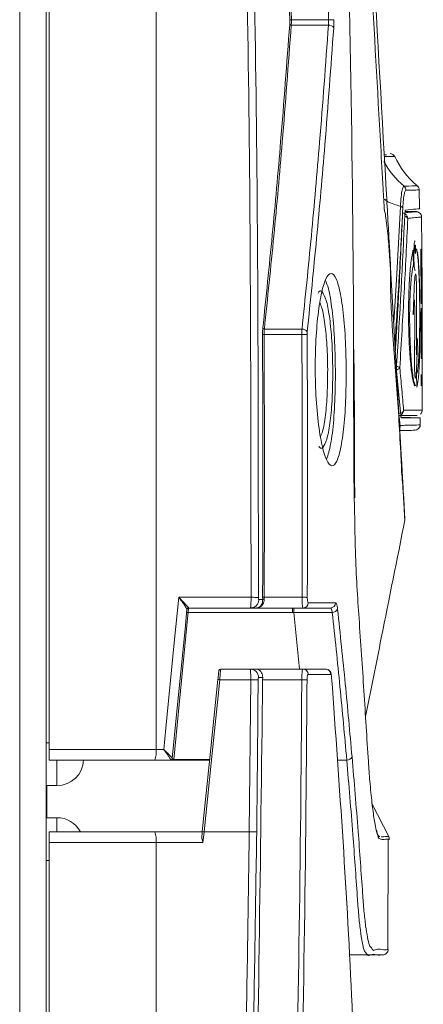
# Model space of a CAD drawing. Header units: millimetres. Extents: x 59 to 833, y 56 to 506.
# Tile 33 of 34: x 795 to 833, y 232 to 324. Entities that reach past the tile are written whole.
import ezdxf

# ---------------------------------------------------------------- set-up
doc = ezdxf.new("R2010")
doc.units = ezdxf.units.MM
doc.header["$LTSCALE"] = 2

msp = doc.modelspace()

# ---------------------------------------------------------------- linework, layer by layer
at = {"color": 7, "linetype": 'Continuous', "lineweight": 15}
for p, q in [((795.431, 75.898), (795.431, 485.898)), ((797.915, 77.168), (797.915, 484.628)), ((798.201, 485.268), (798.201, 255.622)), ((808.201, 484.068), (808.201, 255.622)), ((820.706, 323.869), (820.854, 323.872)), ((824.323, 323.372), (820.844, 323.372)), ((820.854, 323.872), (824.34, 323.872)), ((832.837, 306.201), (832.827, 308.094)), ((832.548, 305.923), (831.49, 305.927)), ((831.253, 305.546), (831.243, 305.547)), ((833.061, 302.407), (833.046, 305.535)), ((832.233, 302.323), (832.275, 301.019)), ((832.243, 302.323), (832.285, 301.019)), ((833, 302.409), (832.966, 302.41)), ((832.966, 302.41), (832.989, 297.332)), ((833.014, 297.331), (832.99, 302.409)), ((833.024, 297.331), (833, 302.409)), ((833.024, 302.408), (833.048, 297.331)), ((833.042, 302.408), (833.024, 302.408)), ((833.052, 300.121), (833.032, 302.408)), ((833.062, 300.121), (833.042, 302.408)), ((833.051, 302.408), (833.062, 300.121)), ((833.084, 297.33), (833.061, 302.407)), ((833.064, 302.407), (833.08, 298.966)), ((830.143, 300.688), (831.165, 282.679)), ((833.057, 297.331), (833.047, 299.639)), ((833.057, 299.638), (833.047, 299.639)), ((833.062, 300.121), (833.052, 300.121)), ((833.066, 297.33), (833.057, 299.638)), ((833.057, 299.638), (833.074, 297.33)), ((833.063, 299.649), (833.061, 300.121)), ((833.087, 296.867), (833.077, 298.966)), ((832.989, 297.332), (833.024, 297.331)), ((832.99, 296.872), (833.002, 292.185)), ((833.018, 296.871), (832.99, 296.872)), ((833.087, 296.87), (833.099, 292.183)), ((833.026, 292.957), (833.018, 296.1)), ((833.028, 296.099), (833.018, 296.1)), ((833.036, 292.957), (833.028, 296.099)), ((833.095, 295.05), (833.092, 296.098)), ((818.328, 294.939), (821.851, 294.939)), ((833.04, 295.506), (833.045, 293.65)), ((833.06, 293.576), (833.056, 295.217)), ((833.066, 295.217), (833.056, 295.217)), ((833.07, 293.576), (833.066, 295.217)), ((821.839, 294.438), (818.3, 294.438)), ((833.101, 292.183), (833.097, 294.333)), ((833.036, 292.957), (833.026, 292.957)), ((833.07, 293.576), (833.06, 293.576)), ((833.002, 292.185), (833.046, 292.184)), ((833.1, 290.689), (833.098, 292.183)), ((831.094, 286.857), (830.705, 291.039)), ((832.604, 289.517), (832.576, 290.701)), ((833.003, 290.681), (832.997, 290.681)), ((832.997, 290.681), (833.008, 289.63)), ((833.009, 290.068), (833.003, 290.681)), ((833.016, 290.681), (833.012, 290.059)), ((833.014, 289.629), (833.019, 290.438)), ((833.019, 290.438), (833.021, 290.248)), ((833.021, 290.248), (833.026, 289.629)), ((833.027, 290.062), (833.022, 290.681)), ((833.034, 290.68), (833.03, 290.069)), ((833.032, 289.629), (833.039, 290.68)), ((833.052, 290.68), (833.06, 289.628)), ((833.06, 290.067), (833.056, 290.68)), ((833.065, 290.68), (833.062, 290.058)), ((833.064, 289.628), (833.067, 290.437)), ((833.067, 290.437), (833.068, 290.247)), ((833.068, 290.247), (833.071, 289.628)), ((833.072, 290.061), (833.069, 290.679)), ((833.076, 290.679), (833.074, 290.068)), ((833.075, 289.628), (833.079, 290.679)), ((833.087, 290.679), (833.092, 289.628)), ((833.092, 290.066), (833.089, 290.679)), ((833.094, 290.679), (833.093, 290.057)), ((833.094, 289.628), (833.095, 290.436)), ((833.095, 290.436), (833.096, 290.246)), ((833.098, 290.06), (833.096, 290.679)), ((833.096, 290.246), (833.098, 289.628)), ((833.099, 290.679), (833.098, 290.068)), ((833.099, 289.627), (833.1, 290.679)), ((833.101, 289.819), (833.1, 290.664)), ((833.101, 291.066), (833.102, 291.066)), ((833.102, 290.882), (833.102, 290.882)), ((833.102, 290.679), (833.103, 289.821)), ((833.009, 290.068), (833.003, 290.068)), ((833.008, 289.63), (833.014, 289.629)), ((833.011, 289.848), (833.009, 290.068)), ((833.012, 290.059), (833.011, 289.848)), ((833.027, 290.062), (833.022, 290.062)), ((833.028, 289.87), (833.024, 289.87)), ((833.026, 289.629), (833.032, 289.629)), ((833.028, 289.87), (833.027, 290.062)), ((833.03, 290.069), (833.028, 289.87)), ((833.06, 290.067), (833.056, 290.067)), ((833.062, 289.847), (833.06, 290.067)), ((833.06, 289.628), (833.064, 289.628)), ((833.062, 290.058), (833.062, 289.847)), ((833.072, 290.061), (833.069, 290.061)), ((833.073, 289.869), (833.07, 289.869)), ((833.073, 289.869), (833.072, 290.061)), ((833.074, 290.068), (833.073, 289.869)), ((833.092, 290.066), (833.09, 290.066)), ((833.093, 289.846), (833.092, 290.066)), ((833.092, 289.628), (833.094, 289.628)), ((833.093, 290.057), (833.093, 289.846)), ((833.098, 290.068), (833.098, 289.868)), ((833.098, 289.868), (833.098, 290.06)), ((833.105, 287.233), (833.102, 289.635)), ((833.104, 289.627), (833.104, 289.627)), ((832.888, 286.644), (831.115, 286.711)), ((832.904, 285.784), (832.903, 286.643)), ((810.311, 269.844), (817.08, 269.844)), ((818.168, 269.641), (818.165, 269.845)), ((818.312, 269.844), (818.315, 269.667)), ((811.098, 268.844), (820.948, 268.844)), ((820.948, 268.431), (811.199, 268.431)), ((811.232, 268.851), (811.234, 268.844)), ((817.025, 268.844), (811.234, 268.844)), ((811.234, 268.844), (811.234, 268.844)), ((817.568, 268.844), (817.025, 268.844)), ((817.571, 268.844), (817.568, 268.844)), ((818.381, 268.844), (817.571, 268.844)), ((821.949, 268.844), (818.381, 268.844)), ((820.948, 268.431), (820.948, 268.844)), ((821.075, 268.844), (824.493, 268.844)), ((821.075, 268.431), (821.075, 268.844)), ((824.681, 268.431), (821.075, 268.431)), ((824.493, 268.844), (821.949, 268.844)), ((814.219, 263.133), (817, 263.133)), ((817, 263.133), (817.546, 263.133)), ((817.546, 263.133), (821.929, 263.133)), ((821.929, 263.133), (824.046, 263.133)), ((817.052, 262.133), (814.149, 262.133)), ((816.919, 247.911), (817.052, 262.133)), ((818.163, 262.133), (818.168, 262.328)), ((821.829, 262.133), (818.163, 262.133)), ((798.201, 255.622), (808.201, 255.622)), ((798.201, 254.622), (798.201, 255.622)), ((808.201, 255.622), (808.905, 255.622)), ((808.082, 254.622), (798.201, 254.622)), ((809.556, 254.622), (808.082, 254.622)), ((809.556, 254.622), (809.559, 254.629)), ((809.84, 254.684), (809.84, 254.622)), ((813.206, 254.622), (809.84, 254.622)), ((798.915, 252.23), (797.915, 252.23)), ((797.971, 252.23), (797.971, 249.23)), ((829.992, 247.409), (828.386, 250.562)), ((797.915, 249.23), (798.915, 249.23)), ((798.201, 247.911), (808.082, 247.911)), ((798.201, 246.911), (798.201, 247.911)), ((808.082, 247.911), (812.515, 247.911)), ((812.683, 247.911), (816.919, 247.911)), ((808.201, 246.911), (798.201, 246.911)), ((798.201, 246.911), (798.201, 76.529)), ((808.201, 246.911), (808.201, 77.729)), ((812.58, 246.911), (808.201, 246.911)), ((829.889, 236.894), (829.913, 247.206)), ((826.274, 236.4), (829.491, 236.4))]:
    msp.add_line(p, q, dxfattribs=at)
at = {"color": 8, "linetype": 'Continuous', "lineweight": 15}
for p, q in [((831.398, 308.304), (831.448, 308.305)), ((830.935, 286.735), (830.989, 286.153)), ((821.075, 268.431), (821.603, 263.133)), ((797.915, 256.23), (798.201, 256.23)), ((798.915, 252.23), (798.915, 254.622)), ((809.84, 254.684), (813.213, 254.684)), ((825.156, 254.622), (826.037, 254.622)), ((798.915, 247.911), (798.915, 249.23)), ((798.201, 245.23), (797.915, 245.23))]:
    msp.add_line(p, q, dxfattribs=at)
at = {"color": 7, "linetype": 'Continuous', "lineweight": 15, "flags": 128}
for points in [[(824.34, 323.872), (824.428, 323.874), (824.514, 323.875), (824.594, 323.877), (824.666, 323.878), (824.728, 323.879), (824.778, 323.88), (824.813, 323.881), (824.834, 323.881)], [(832.448, 302.017), (832.436, 302.046), (832.426, 302.129), (832.418, 302.252), (832.415, 302.398), (832.417, 302.544), (832.423, 302.668), (832.432, 302.75), (832.444, 302.779), (832.455, 302.75), (832.455, 302.75)], [(818.153, 294.437), (818.16, 294.437), (818.172, 294.438), (818.187, 294.438), (818.205, 294.438), (818.226, 294.438), (818.25, 294.438), (818.275, 294.438), (818.3, 294.438)], [(821.839, 294.438), (821.925, 294.439), (822.008, 294.439), (822.086, 294.44), (822.157, 294.44), (822.219, 294.44), (822.269, 294.441), (822.306, 294.441), (822.33, 294.441)], [(833.102, 291.066), (833.102, 290.963), (833.102, 290.882)], [(833.104, 289.812), (833.104, 289.709), (833.104, 289.627)], [(833.104, 289.627), (833.104, 289.731), (833.104, 289.812)], [(831.469, 277.025), (831.469, 277.025)], [(831.478, 277.151), (831.478, 277.151)], [(808.905, 255.622), (809.102, 257.612), (809.889, 265.573), (810.311, 269.844)], [(817.768, 269.84), (817.734, 269.841), (817.681, 269.841), (817.612, 269.841), (817.527, 269.842), (817.428, 269.842), (817.319, 269.843), (817.202, 269.843), (817.08, 269.844)], [(818.312, 269.844), (819.731, 269.844), (821.854, 269.844)], [(821.854, 269.844), (821.94, 269.844), (822.023, 269.843), (822.101, 269.843), (822.172, 269.843), (822.234, 269.842), (822.284, 269.842), (822.321, 269.842), (822.345, 269.842)], [(811.085, 268.717), (810.901, 266.854), (810.114, 258.893), (809.706, 254.763)], [(811.199, 268.431), (811.175, 268.188), (811.079, 267.22), (810.696, 263.345), (809.84, 254.684)], [(811.199, 268.431), (811.171, 268.431), (811.144, 268.428), (811.119, 268.422), (811.096, 268.413), (811.078, 268.402), (811.063, 268.388), (811.054, 268.373), (811.05, 268.357)], [(811.234, 268.844), (811.232, 268.826), (811.228, 268.773), (811.221, 268.688), (811.211, 268.572), (811.199, 268.431)], [(812.516, 247.926), (812.547, 248.225), (812.67, 249.418), (813.162, 254.193), (813.982, 262.148)], [(814.149, 262.133), (814.118, 261.834), (813.995, 260.641), (813.503, 255.867), (812.683, 247.911)], [(822.32, 262.13), (822.296, 262.13), (822.258, 262.13), (822.208, 262.131), (822.147, 262.131), (822.076, 262.131), (821.998, 262.132), (821.914, 262.132), (821.829, 262.133)], [(824.619, 262.338), (824.624, 262.371), (824.624, 262.377)], [(812.469, 247.465), (812.5, 247.764), (812.516, 247.926)], [(812.683, 247.911), (812.653, 247.612), (812.58, 246.911)]]:
    msp.add_lwpolyline(points, dxfattribs=at)
at = {"color": 8, "linetype": 'Continuous', "lineweight": 15, "flags": 128}
msp.add_lwpolyline([(830.433, 295.579), (830.686, 299.548), (831.057, 306.414), (831.057, 306.414), (831.057, 306.414)], dxfattribs=at)
at = {"color": 7, "linetype": 'Continuous', "lineweight": 15}
for centre, radius, start, end in [((820.83, 323.531), 0.16, 213.0067, 274.92763), ((824.37, 322.841), 0.533, 32.90041, 95.05766), ((830.083, 310.855), 0.5, 26.66015, 88.53453), ((837.771, 314.482), 8, 205.22621, 229.40972), ((831.075, 307.92), 0.501, 0.41482, 49.95628), ((832.328, 307.953), 0.5, 2.61738, 61.98952), ((820.273, 470.461), 163.659, 273.23065, 273.3302), ((832.546, 305.423), 0.5, 0.38896, 95.95401), ((829.982, 300.682), 0.161, 325.79249, 2.10189), ((818.32, 295.108), 0.169, 214.06596, 272.3964), ((821.876, 294.377), 0.562, 33.93932, 92.55285), ((832.404, 285.972), 0.5, 271.53452, 359.98062), ((830.999, 282.672), 0.166, 325.64743, 2.12784), ((830.979, 277.123), 0.5, 348.66544, 3.24734), ((818.636, 363.163), 93.32, 269.71112, 269.80146), ((818.298, 269.332), 0.335, 87.13992, 112.89325), ((821.945, 269.339), 0.495, 270.5305, 0.28459), ((824.49, 269.341), 0.497, 270.35413, 0.18266), ((811.234, 268.694), 0.15, 89.98665, 174.35478), ((811.234, 268.702), 0.149, 90.55543, 174.16842), ((824.708, 268.949), 0.519, 266.99153, 334.13478), ((814.219, 262.983), 0.15, 90, 174.1158), ((816.992, 262.341), 0.792, 359.08278, 89.40633), ((821.924, 262.637), 0.496, 359.15699, 89.45807), ((824.042, 262.636), 0.497, 359.36121, 89.60986), ((813.743, 258.64), 3.517, 83.37413, 86.10802), ((815.119, -51.028), 313.166, 89.52039, 89.64637), ((806.013, 255.376), 2.201, 339.97869, 6.42512), ((798.915, 254.73), 2.5, 270, 357.53352), ((809.556, 254.772), 0.15, 270, 354.35478), ((809.557, 254.778), 0.149, 270.5364, 354.18112), ((826.075, 255.126), 0.506, 265.69549, 334.87819), ((798.915, 246.73), 2.5, 28.19878, 90), ((806.014, 247.157), 2.201, 353.57259, 20.0236), ((812.275, 244.389), 3.545, 83.38589, 86.09812), ((814.857, 69.853), 178.069, 89.11524, 89.33672), ((829.524, 247.212), 0.5, 357.91953, 35.69946), ((829.414, 236.9), 0.5, 269.99887, 0.11293)]:
    msp.add_arc(centre, radius, start, end, dxfattribs=at)
at = {"color": 8, "linetype": 'Continuous', "lineweight": 15}
for centre, radius, start, end in [((836.535, 314.426), 7.992, 208.38243, 229.99861), ((830.544, 285.922), 0.505, 333.88902, 359.97677)]:
    msp.add_arc(centre, radius, start, end, dxfattribs=at)
at = {"color": 7, "linetype": 'Continuous', "lineweight": 15}
for points, knots in [([(817.08, 269.844), (817.07, 285.051), (817.051, 315.46), (815.958, 362.275), (813.992, 410.269), (811.544, 451.236), (809.658, 475.786), (809.029, 483.969)], [0, 0, 0, 0, 0.212839, 0.425609, 0.655367, 0.885125, 1, 1, 1, 1]), ([(809.718, 484.03), (810.347, 475.845), (812.234, 451.288), (814.682, 410.307), (816.648, 362.299), (817.74, 315.47), (817.759, 285.052), (817.768, 269.84)], [0, 0, 0, 0, 0.114875, 0.344633, 0.574391, 0.787161, 1, 1, 1, 1]), ([(826.672, 293.061), (826.671, 294.031), (826.669, 296.832), (826.523, 317.458), (825.678, 354.933), (823.493, 410.218), (820.965, 447.635), (819.638, 467.268)], [0, 0, 0, 0, 0.016705, 0.04825, 0.354869, 0.661487, 1, 1, 1, 1]), ([(829.496, 307.063), (829.478, 307.395), (829.384, 309.059), (828.991, 316.048), (827.418, 344.004), (824.511, 395.737), (821.914, 442.146), (820.509, 467.254)], [0, 0, 0, 0, 0.006233, 0.031164, 0.130887, 0.529782, 1, 1, 1, 1]), ([(820.692, 467.265), (821.221, 457.93), (822.732, 431.312), (824.896, 393.17), (827.396, 349.109), (828.915, 322.333), (829.78, 307.079)], [0, 0, 0, 0, 0.174814, 0.49852, 0.714325, 1, 1, 1, 1]), ([(820.706, 323.869), (820.623, 328.069), (820.211, 349.068), (819.23, 378.457), (817.683, 411.652), (816.72, 428.052), (816.25, 436.065)], [0, 0, 0, 0, 0.112217, 0.561105, 0.785541, 1, 1, 1, 1]), ([(816.398, 436.074), (816.869, 428.06), (817.831, 411.659), (819.379, 378.463), (820.36, 349.072), (820.772, 328.072), (820.854, 323.872)], [0, 0, 0, 0, 0.214459, 0.438895, 0.887783, 1, 1, 1, 1]), ([(824.34, 323.872), (824.257, 328.072), (823.844, 349.072), (822.862, 378.463), (821.312, 411.659), (820.35, 428.06), (819.88, 436.074)], [0, 0, 0, 0, 0.1122172, 0.5611053, 0.7855415, 1, 1, 1, 1]), ([(818.18, 295.013), (818.482, 297.924), (819.086, 303.745), (819.938, 313.222), (820.425, 319.791), (820.696, 323.444)], [0, 0, 0, 0, 0.307473, 0.614915, 1, 1, 1, 1]), ([(820.844, 323.372), (820.573, 319.719), (820.086, 313.149), (819.234, 303.672), (818.63, 297.85), (818.328, 294.939)], [0, 0, 0, 0, 0.385084, 0.692527, 1, 1, 1, 1]), ([(820.696, 323.444), (820.699, 323.492), (820.707, 323.625), (820.706, 323.774), (820.706, 323.869)], [0, 0, 0, 0, 0.364621, 1, 1, 1, 1]), ([(820.854, 323.872), (820.854, 323.76), (820.855, 323.584), (820.847, 323.428), (820.844, 323.372)], [0, 0, 0, 0, 0.635414, 1, 1, 1, 1]), ([(821.851, 294.939), (822.148, 297.85), (822.742, 303.671), (823.58, 313.149), (824.058, 319.718), (824.323, 323.372)], [0, 0, 0, 0, 0.307454, 0.614877, 1, 1, 1, 1]), ([(824.323, 323.372), (824.328, 323.428), (824.342, 323.584), (824.341, 323.76), (824.34, 323.872)], [0, 0, 0, 0, 0.364707, 1, 1, 1, 1]), ([(824.834, 323.881), (824.835, 323.713), (824.837, 323.449), (824.823, 323.215), (824.818, 323.13)], [0, 0, 0, 0, 0.635566, 1, 1, 1, 1]), ([(824.818, 323.13), (824.552, 319.476), (824.073, 312.905), (823.234, 303.426), (822.639, 297.603), (822.342, 294.691)], [0, 0, 0, 0, 0.385122, 0.692546, 1, 1, 1, 1]), ([(829.544, 311.249), (829.575, 311.248), (829.748, 311.242), (829.758, 311.242), (829.767, 311.242)], [0, 0, 0, 0, 0.178752, 1, 1, 1, 1]), ([(831.057, 306.414), (831.078, 306.726), (831.12, 307.351), (831.226, 307.994), (831.324, 308.274), (831.381, 308.297), (831.398, 308.304)], [0, 0, 0, 0, 0.292498, 0.584937, 0.877808, 1, 1, 1, 1]), ([(831.577, 307.924), (831.562, 307.918), (831.511, 307.897), (831.427, 307.65), (831.336, 307.083), (831.301, 306.535), (831.284, 306.26)], [0, 0, 0, 0, 0.1231405, 0.4159011, 0.7080447, 1, 1, 1, 1]), ([(831.448, 308.305), (831.958, 308.319), (832.669, 308.337), (832.556, 308.334), (832.524, 308.334)], [0, 0, 0, 0, 0.717027, 1, 1, 1, 1]), ([(829.558, 305.968), (829.558, 305.968), (829.558, 306.334), (829.527, 306.698), (829.496, 307.063)], [0, 0, 0, 0, 0.0000544, 1, 1, 1, 1]), ([(829.78, 307.079), (829.831, 306.182), (829.92, 304.623), (830.042, 302.459), (830.109, 301.285), (830.143, 300.688)], [0, 0, 0, 0, 0.400036, 0.694848, 1, 1, 1, 1]), ([(830.115, 300.592), (830.075, 301.184), (829.996, 302.368), (829.885, 304.01), (829.691, 305.203), (829.655, 305.774), (829.558, 305.968), (829.558, 305.968)], [0, 0, 0, 0, 0.355038, 0.710108, 0.887393, 0.999989, 1, 1, 1, 1]), ([(831.057, 306.414), (831.087, 306.404), (831.146, 306.384), (831.214, 306.346), (831.264, 306.304), (831.277, 306.275), (831.284, 306.26)], [0, 0, 0, 0, 0.250006, 0.499993, 0.749988, 1, 1, 1, 1]), ([(831.477, 305.763), (831.48, 305.813), (831.486, 305.913), (831.502, 306.016), (831.517, 306.061), (831.526, 306.065), (831.529, 306.066)], [0, 0, 0, 0, 0.293735, 0.587442, 0.881839, 1, 1, 1, 1]), ([(831.481, 305.812), (831.589, 305.823), (831.998, 305.866), (832.433, 305.911), (832.51, 305.919), (832.548, 305.923)], [0, 0, 0, 0, 0.152097, 0.575631, 1, 1, 1, 1]), ([(831.529, 306.066), (831.886, 306.103), (832.6, 306.177), (832.947, 306.213), (832.838, 306.201), (832.836, 306.201)], [0, 0, 0, 0, 0.4955924, 0.992854, 1, 1, 1, 1]), ([(830.698, 291.51), (830.698, 291.513), (831.015, 296.262), (831.246, 301.014), (831.477, 305.763)], [0, 0, 0, 0, 0.000628, 1, 1, 1, 1]), ([(831.746, 305.292), (831.639, 302.977), (831.423, 298.317), (831.141, 293.659), (830.999, 291.315)], [0, 0, 0, 0, 0.496783, 1, 1, 1, 1]), ([(831.293, 305.785), (831.342, 305.775), (831.44, 305.756), (831.568, 305.675), (831.673, 305.559), (831.731, 305.426), (831.745, 305.332), (831.746, 305.293), (831.746, 305.292)], [0, 0, 0, 0, 0.207373, 0.405912, 0.611118, 0.839784, 0.993659, 1, 1, 1, 1]), ([(832.438, 300.397), (832.423, 300.418), (832.393, 300.46), (832.352, 300.782), (832.322, 301.242), (832.309, 301.791), (832.316, 302.338), (832.341, 302.807), (832.378, 303.097), (832.409, 303.219), (832.424, 303.182), (832.424, 303.181)], [0, 0, 0, 0, 0.124553, 0.24915, 0.373767, 0.498375, 0.622973, 0.747532, 0.872085, 0.99669, 1, 1, 1, 1]), ([(832.285, 301.019), (832.226, 300.74), (832.108, 300.18), (831.97, 298.486), (831.906, 296.425), (831.937, 294.276), (832.034, 292.321), (832.157, 290.966), (832.272, 290.223), (832.363, 289.842), (832.425, 289.766), (832.456, 289.684), (832.458, 289.671), (832.458, 289.667), (832.458, 289.665), (832.458, 289.664), (832.458, 289.663), (832.458, 289.661), (832.458, 289.66), (832.458, 289.657), (832.431, 289.582), (832.374, 289.652), (832.283, 289.899), (832.157, 290.466), (832.012, 291.637), (831.875, 293.449), (831.815, 295.583), (831.817, 297.77), (831.908, 299.783), (832.058, 301.438), (832.181, 302.029), (832.243, 302.323)], [0, 0, 0, 0, 0.06145, 0.123228, 0.185014, 0.246807, 0.308637, 0.370421, 0.401523, 0.432602, 0.463979, 0.466044, 0.466401, 0.466529, 0.466579, 0.466624, 0.466663, 0.466703, 0.466749, 0.466804, 0.467169, 0.495272, 0.527051, 0.558764, 0.621641, 0.684484, 0.747379, 0.810539, 0.87358, 0.936941, 1, 1, 1, 1]), ([(832.458, 302.017), (832.454, 302.023), (832.446, 302.034), (832.435, 302.122), (832.428, 302.248), (832.424, 302.398), (832.426, 302.548), (832.432, 302.675), (832.442, 302.759), (832.454, 302.789), (832.466, 302.759), (832.476, 302.674), (832.483, 302.548), (832.486, 302.398), (832.485, 302.248), (832.479, 302.122), (832.47, 302.034), (832.462, 302.022), (832.458, 302.017)], [0, 0, 0, 0, 0.06247, 0.12496, 0.187456, 0.249955, 0.312451, 0.374921, 0.437388, 0.499881, 0.562388, 0.624898, 0.687384, 0.749865, 0.812315, 0.8748, 0.937305, 1, 1, 1, 1]), ([(832.652, 301.955), (832.635, 302.033), (832.609, 302.145), (832.578, 302.32), (832.563, 302.381), (832.557, 302.414), (832.554, 302.435), (832.553, 302.446), (832.552, 302.452), (832.552, 302.453), (832.552, 302.453), (832.552, 302.454), (832.552, 302.454), (832.552, 302.455), (832.552, 302.455), (832.552, 302.456), (832.553, 302.458), (832.554, 302.456), (832.557, 302.449), (832.563, 302.434), (832.581, 302.379), (832.646, 302.148), (832.744, 301.453), (832.833, 299.844), (832.883, 297.825), (832.9, 295.62), (832.882, 293.471), (832.832, 291.559), (832.74, 290.089), (832.643, 289.708), (832.594, 289.517)], [0, 0, 0, 0, 0.0434473, 0.0628586, 0.071448, 0.0752022, 0.0768476, 0.0781471, 0.0782397, 0.0783042, 0.0783279, 0.0783504, 0.0783725, 0.0783949, 0.0784509, 0.0785215, 0.0787079, 0.0796893, 0.0814319, 0.0849179, 0.0918883, 0.1197543, 0.2298885, 0.3399289, 0.4496456, 0.5590212, 0.6689886, 0.7792638, 0.8894463, 1, 1, 1, 1]), ([(832.576, 290.701), (832.624, 290.92), (832.719, 291.359), (832.813, 292.747), (832.863, 294.655), (832.869, 296.821), (832.846, 298.599), (832.808, 299.892), (832.751, 300.956), (832.677, 301.897), (832.6, 302.245), (832.569, 302.414), (832.563, 302.447)], [0, 0, 0, 0, 0.130164, 0.260874, 0.391595, 0.522771, 0.653857, 0.71928, 0.785192, 0.916929, 0.983849, 1, 1, 1, 1]), ([(830.122, 300.49), (830.122, 300.49), (830.105, 300.523), (830.11, 300.557), (830.115, 300.592)], [0, 0, 0, 0, 0.000598, 1, 1, 1, 1]), ([(831.136, 282.579), (831.12, 282.859), (831.04, 284.262), (830.733, 290.266), (830.122, 295.638), (830.122, 300.49), (830.122, 300.49)], [0, 0, 0, 0, 0.047007, 0.235036, 0.999997, 1, 1, 1, 1]), ([(825.983, 291.146), (825.975, 290.142), (825.96, 288.135), (825.756, 285.46), (825.433, 283.413), (825.005, 282.219), (824.512, 282.023), (824.009, 282.869), (823.561, 284.673), (823.233, 287.22), (823.07, 290.192), (823.092, 293.242), (823.289, 296.042), (823.632, 298.308), (824.078, 299.795), (824.573, 300.321), (825.056, 299.798), (825.475, 298.273), (825.786, 295.934), (825.95, 293.414), (825.974, 291.774), (825.983, 291.146)], [0, 0, 0, 0, 0.0529001, 0.1057942, 0.1588787, 0.212465, 0.2666549, 0.321307, 0.3760198, 0.430278, 0.483746, 0.536509, 0.589038, 0.6419104, 0.6955008, 0.749806, 0.804489, 0.8590823, 0.9132249, 0.9667886, 1, 1, 1, 1]), ([(824.974, 291.146), (824.954, 292.152), (824.914, 294.166), (824.676, 296.813), (824.38, 298.713), (824.137, 299.268), (824.041, 299.487)], [0, 0, 0, 0, 0.273523, 0.547002, 0.82175, 1, 1, 1, 1]), ([(832.263, 296.281), (832.262, 296.281), (832.262, 296.28), (832.262, 296.28), (832.262, 296.28), (832.262, 296.281), (832.262, 296.284), (832.261, 296.298), (832.261, 296.321), (832.262, 296.354), (832.265, 296.661), (832.288, 297.198), (832.315, 298.011), (832.35, 298.808), (832.382, 299.469), (832.42, 299.877), (832.449, 300.039), (832.473, 300.095), (832.491, 300.087), (832.509, 300.024), (832.525, 299.898), (832.537, 299.716), (832.559, 299.15), (832.565, 297.31), (832.551, 295.35), (832.548, 293.648), (832.547, 293.108), (832.548, 292.835), (832.551, 292.686), (832.555, 292.602), (832.559, 292.549), (832.563, 292.524), (832.567, 292.516), (832.575, 292.534), (832.59, 292.695), (832.619, 293.069), (832.635, 293.564), (832.647, 293.938), (832.652, 294.025), (832.654, 294.055), (832.655, 294.067), (832.656, 294.068), (832.657, 294.067), (832.657, 294.065), (832.657, 294.063), (832.657, 294.061), (832.657, 294.058), (832.657, 294.005), (832.655, 293.924), (832.652, 293.779), (832.646, 293.568), (832.638, 293.188), (832.613, 292.302), (832.578, 291.422), (832.531, 290.718), (832.507, 290.476), (832.483, 290.368), (832.464, 290.338), (832.445, 290.361), (832.426, 290.442), (832.41, 290.586), (832.394, 290.848), (832.382, 291.39), (832.375, 292.487), (832.398, 294.032), (832.397, 295.6), (832.395, 296.692), (832.392, 297.207), (832.385, 297.436), (832.38, 297.54), (832.374, 297.609), (832.368, 297.642), (832.361, 297.657), (832.353, 297.644), (832.34, 297.577), (832.323, 297.391), (832.302, 297.093), (832.285, 296.754), (832.275, 296.512), (832.269, 296.394), (832.266, 296.331), (832.265, 296.302), (832.264, 296.288), (832.263, 296.283), (832.263, 296.281)], [0, 0, 0, 0, 0.000108, 0.000193, 0.000232, 0.00027, 0.000351, 0.000554, 0.001774, 0.002575, 0.003955, 0.032888, 0.061845, 0.092616, 0.123535, 0.139223, 0.154889, 0.162824, 0.170717, 0.178476, 0.186232, 0.194001, 0.201813, 0.248435, 0.372544, 0.403595, 0.419134, 0.426963, 0.430795, 0.434606, 0.436543, 0.438456, 0.440323, 0.441258, 0.450048, 0.465653, 0.496991, 0.504811, 0.506994, 0.508715, 0.509208, 0.509661, 0.509856, 0.509947, 0.510035, 0.510123, 0.510217, 0.510433, 0.515283, 0.5191, 0.525914, 0.538088, 0.55981, 0.622709, 0.638573, 0.654325, 0.662283, 0.670234, 0.678124, 0.68598, 0.693862, 0.701798, 0.717592, 0.748963, 0.811706, 0.874518, 0.905982, 0.921709, 0.925762, 0.92982, 0.933667, 0.935545, 0.937467, 0.94132, 0.945208, 0.953174, 0.96876, 0.984339, 0.992143, 0.996045, 0.998064, 0.999041, 0.999517, 1, 1, 1, 1]), ([(833.066, 295.217), (833.065, 295.475), (833.064, 295.863), (833.061, 296.311), (833.058, 296.528), (833.053, 296.701), (833.046, 296.812), (833.035, 296.866), (833.025, 296.869), (833.018, 296.871)], [0, 0, 0, 0, 0.246721, 0.371213, 0.433668, 0.496197, 0.621216, 0.748056, 1, 1, 1, 1]), ([(833.087, 296.777), (833.088, 296.809), (833.089, 296.88), (833.089, 296.873), (833.089, 296.87)], [0, 0, 0, 0, 0.443199, 1, 1, 1, 1]), ([(833.028, 296.099), (833.03, 296.1), (833.033, 296.1), (833.036, 296.06), (833.037, 296.013), (833.039, 295.914), (833.04, 295.734), (833.04, 295.582), (833.04, 295.506)], [0, 0, 0, 0, 0.246995, 0.369542, 0.43243, 0.495247, 0.746808, 1, 1, 1, 1]), ([(833.056, 295.217), (833.055, 295.479), (833.055, 295.79), (833.052, 296.082), (833.052, 296.128)], [0, 0, 0, 0, 0.841663, 1, 1, 1, 1]), ([(818.153, 294.437), (818.155, 294.565), (818.157, 294.768), (818.174, 294.947), (818.18, 295.013)], [0, 0, 0, 0, 0.630824, 1, 1, 1, 1]), ([(818.328, 294.939), (818.321, 294.881), (818.304, 294.726), (818.302, 294.549), (818.3, 294.438)], [0, 0, 0, 0, 0.369399, 1, 1, 1, 1]), ([(821.839, 294.438), (821.84, 294.549), (821.841, 294.725), (821.848, 294.881), (821.851, 294.939)], [0, 0, 0, 0, 0.631538, 1, 1, 1, 1]), ([(818.165, 269.845), (818.178, 273.931), (818.203, 282.129), (818.17, 290.327), (818.153, 294.437)], [0, 0, 0, 0, 0.498535, 1, 1, 1, 1]), ([(818.3, 294.438), (818.317, 290.327), (818.35, 282.129), (818.325, 273.931), (818.312, 269.844)], [0, 0, 0, 0, 0.501466, 1, 1, 1, 1]), ([(821.854, 269.844), (821.866, 273.931), (821.89, 282.129), (821.856, 290.327), (821.839, 294.438)], [0, 0, 0, 0, 0.498534, 1, 1, 1, 1]), ([(822.342, 294.691), (822.339, 294.662), (822.332, 294.585), (822.331, 294.496), (822.33, 294.441)], [0, 0, 0, 0, 0.368926, 1, 1, 1, 1]), ([(822.33, 294.441), (822.347, 290.329), (822.381, 282.129), (822.357, 273.93), (822.345, 269.842)], [0, 0, 0, 0, 0.501467, 1, 1, 1, 1]), ([(826.784, 279.149), (826.783, 279.278), (826.773, 280.488), (826.768, 283.72), (826.75, 288.221), (826.716, 291.642), (826.702, 293.045)], [0, 0, 0, 0, 0.0280337, 0.2615076, 0.6972586, 1, 1, 1, 1]), ([(833.045, 293.65), (833.046, 293.483), (833.046, 293.295), (833.045, 293.095), (833.044, 293.04), (833.043, 293.004), (833.041, 292.961), (833.038, 292.958), (833.036, 292.957)], [0, 0, 0, 0, 0.500028, 0.562674, 0.624809, 0.687152, 0.74974, 1, 1, 1, 1]), ([(833.036, 292.185), (833.04, 292.185), (833.047, 292.186), (833.053, 292.263), (833.057, 292.354), (833.058, 292.446), (833.06, 292.565), (833.061, 292.747), (833.061, 293.088), (833.06, 293.381), (833.06, 293.576)], [0, 0, 0, 0, 0.246039, 0.370861, 0.433505, 0.496227, 0.558606, 0.621161, 0.748149, 1, 1, 1, 1]), ([(833.046, 292.184), (833.05, 292.185), (833.057, 292.186), (833.063, 292.263), (833.066, 292.353), (833.068, 292.446), (833.07, 292.565), (833.071, 292.747), (833.071, 293.088), (833.07, 293.381), (833.07, 293.576)], [0, 0, 0, 0, 0.246039, 0.370862, 0.433506, 0.496227, 0.558606, 0.621162, 0.748162, 1, 1, 1, 1]), ([(824.162, 282.786), (824.292, 283.195), (824.561, 284.043), (824.833, 286.388), (824.967, 288.886), (824.972, 290.521), (824.974, 291.146)], [0, 0, 0, 0, 0.263862, 0.547065, 0.827072, 1, 1, 1, 1]), ([(830.705, 291.039), (830.701, 291.089), (830.693, 291.189), (830.691, 291.358), (830.696, 291.46), (830.698, 291.51)], [0, 0, 0, 0, 0.341411, 0.68283, 1, 1, 1, 1]), ([(830.999, 291.315), (831.063, 290.643), (831.189, 289.321), (831.305, 287.998), (831.362, 287.347)], [0, 0, 0, 0, 0.508298, 1, 1, 1, 1]), ([(830.869, 287.032), (830.921, 287.039), (831.023, 287.052), (831.161, 287.107), (831.275, 287.184), (831.339, 287.268), (831.358, 287.325), (831.362, 287.346), (831.362, 287.347)], [0, 0, 0, 0, 0.213, 0.419148, 0.630761, 0.860838, 0.993591, 1, 1, 1, 1]), ([(830.887, 286.867), (831.159, 286.867), (831.751, 286.867), (832.047, 286.866), (832.208, 286.866)], [0, 0, 0, 0, 0.458076, 1, 1, 1, 1]), ([(831.362, 287.347), (831.362, 287.346), (831.361, 287.312), (831.35, 287.223), (831.298, 287.09), (831.195, 286.968), (831.065, 286.881), (830.965, 286.861), (830.914, 286.85)], [0, 0, 0, 0, 0.00641, 0.139145, 0.369239, 0.580827, 0.786986, 1, 1, 1, 1]), ([(831.151, 286.626), (831.144, 286.632), (831.128, 286.644), (831.108, 286.728), (831.098, 286.815), (831.094, 286.857)], [0, 0, 0, 0, 0.338775, 0.677555, 1, 1, 1, 1]), ([(832.597, 286.863), (832.599, 286.863), (832.704, 286.862), (832.344, 286.857), (831.483, 286.852), (831.095, 286.849)], [0, 0, 0, 0, 0.01042, 0.553961, 1, 1, 1, 1]), ([(832.888, 286.643), (832.894, 286.643), (832.971, 286.642), (832.744, 286.639), (832.212, 286.634), (831.505, 286.629), (831.151, 286.626)], [0, 0, 0, 0, 0.027822, 0.353726, 0.67654, 1, 1, 1, 1]), ([(831.362, 287.347), (831.838, 287.35), (832.793, 287.357), (833.206, 287.362), (833.099, 287.363), (833.097, 287.363)], [0, 0, 0, 0, 0.492628, 0.987412, 1, 1, 1, 1]), ([(832.938, 286.99), (832.973, 287.029), (833.047, 287.109), (833.103, 287.246), (833.098, 287.334), (833.096, 287.363)], [0, 0, 0, 0, 0.375733, 0.796202, 1, 1, 1, 1]), ([(831.049, 285.922), (831.041, 285.928), (831.025, 285.938), (831.004, 286.02), (830.994, 286.108), (830.989, 286.153)], [0, 0, 0, 0, 0.334258, 0.667176, 1, 1, 1, 1]), ([(832.416, 285.472), (832.417, 285.472), (832.522, 285.475), (832.132, 285.465), (831.564, 285.45), (831.048, 285.436), (831.008, 285.435)], [0, 0, 0, 0, 0.0019225, 0.4810297, 0.9601365, 1, 1, 1, 1]), ([(831.141, 282.489), (831.141, 282.489), (831.141, 282.514), (831.138, 282.547), (831.136, 282.579)], [0, 0, 0, 0, 0.000397, 1, 1, 1, 1]), ([(831.469, 277.025), (831.467, 277.058), (831.464, 277.126), (831.425, 277.821), (831.351, 278.975), (831.26, 280.7), (831.141, 281.681), (831.141, 282.489), (831.141, 282.489)], [0, 0, 0, 0, 0.169326, 0.338663, 0.676447, 0.761227, 0.999994, 1, 1, 1, 1]), ([(831.165, 282.679), (831.195, 282.147), (831.256, 281.07), (831.358, 279.264), (831.456, 277.54), (831.471, 277.281), (831.478, 277.151)], [0, 0, 0, 0, 0.16254, 0.329491, 0.664774, 1, 1, 1, 1]), ([(828.059, 254.475), (827.921, 256.672), (827.646, 261.069), (827.277, 266.575), (826.981, 270.832), (826.821, 274.605), (826.773, 277.414), (826.745, 279.09)], [0, 0, 0, 0, 0.286334, 0.573005, 0.695947, 0.818549, 1, 1, 1, 1]), ([(827.792, 258.68), (828.285, 261.138), (829.513, 267.265), (830.744, 273.408), (831.482, 277.087)], [0, 0, 0, 0, 0.401013, 1, 1, 1, 1]), ([(811.085, 268.717), (811.079, 268.74), (811.066, 268.785), (810.949, 268.975), (810.74, 269.279), (810.505, 269.593), (810.349, 269.795), (810.312, 269.842), (810.311, 269.844)], [0, 0, 0, 0, 0.163345, 0.328913, 0.575069, 0.900093, 0.996245, 1, 1, 1, 1]), ([(810.311, 269.844), (810.313, 269.842), (810.356, 269.801), (810.538, 269.623), (810.813, 269.346), (811.062, 269.079), (811.204, 268.912), (811.223, 268.871), (811.232, 268.851)], [0, 0, 0, 0, 0.003755, 0.099907, 0.424935, 0.67109, 0.836651, 1, 1, 1, 1]), ([(817.025, 268.844), (817.031, 268.856), (817.044, 268.88), (817.061, 269.069), (817.073, 269.341), (817.079, 269.618), (817.079, 269.787), (817.08, 269.844)], [0, 0, 0, 0, 0.224047, 0.450787, 0.675112, 0.891143, 1, 1, 1, 1]), ([(817.809, 269.64), (817.797, 269.536), (817.773, 269.327), (817.591, 269.064), (817.333, 268.88), (817.128, 268.856), (817.025, 268.844)], [0, 0, 0, 0, 0.250003, 0.500001, 0.749997, 1, 1, 1, 1]), ([(817.568, 268.844), (817.569, 268.844), (817.57, 268.844), (817.571, 268.844), (817.576, 268.844), (817.582, 268.844), (817.592, 268.844), (817.608, 268.845), (817.639, 268.848), (817.748, 268.869), (817.911, 268.952), (818.068, 269.157), (818.158, 269.389), (818.165, 269.557), (818.168, 269.641)], [0, 0, 0, 0, 0.000768, 0.002163, 0.00265, 0.012342, 0.022146, 0.039652, 0.070543, 0.132613, 0.436382, 0.672537, 0.837786, 1, 1, 1, 1]), ([(818.315, 269.667), (818.31, 269.581), (818.3, 269.408), (818.188, 269.168), (817.992, 268.956), (817.79, 268.869), (817.656, 268.849), (817.618, 268.845), (817.598, 268.844), (817.584, 268.844), (817.577, 268.844), (817.571, 268.844), (817.571, 268.844)], [0, 0, 0, 0, 0.164576, 0.330502, 0.566271, 0.868779, 0.930566, 0.961338, 0.978806, 0.988658, 0.998652, 1, 1, 1, 1]), ([(817.768, 269.84), (817.768, 269.829), (817.769, 269.795), (817.773, 269.739), (817.782, 269.685), (817.795, 269.648), (817.804, 269.643), (817.809, 269.64)], [0, 0, 0, 0, 0.106156, 0.317852, 0.540979, 0.770556, 1, 1, 1, 1]), ([(817.809, 269.64), (817.915, 269.64), (818.035, 269.64), (818.153, 269.641), (818.168, 269.641)], [0, 0, 0, 0, 0.8765144, 1, 1, 1, 1]), ([(821.949, 268.844), (821.938, 268.855), (821.916, 268.878), (821.887, 269.056), (821.866, 269.316), (821.855, 269.596), (821.854, 269.776), (821.854, 269.844)], [0, 0, 0, 0, 0.218248, 0.437221, 0.6552, 0.870142, 1, 1, 1, 1]), ([(822.345, 269.842), (822.345, 269.808), (822.346, 269.718), (822.356, 269.578), (822.378, 269.447), (822.407, 269.359), (822.429, 269.348), (822.44, 269.342)], [0, 0, 0, 0, 0.12894, 0.342684, 0.560437, 0.780212, 1, 1, 1, 1]), ([(822.44, 269.342), (822.949, 269.342), (823.859, 269.342), (824.642, 269.342), (824.987, 269.342)], [0, 0, 0, 0, 0.5598062, 1, 1, 1, 1]), ([(824.987, 269.342), (825.014, 269.325), (825.067, 269.291), (825.133, 269.052), (825.162, 268.822), (825.175, 268.722)], [0, 0, 0, 0, 0.361795, 0.723591, 1, 1, 1, 1]), ([(811.234, 268.844), (811.215, 268.842), (811.178, 268.838), (811.131, 268.807), (811.096, 268.763), (811.088, 268.727), (811.084, 268.709)], [0, 0, 0, 0, 0.249991, 0.500042, 0.749999, 1, 1, 1, 1]), ([(821.075, 268.431), (821.075, 268.431), (821.033, 268.431), (820.99, 268.431), (820.948, 268.431)], [0, 0, 0, 0, 0.000235, 1, 1, 1, 1]), ([(824.681, 268.431), (824.668, 268.497), (824.638, 268.651), (824.573, 268.81), (824.52, 268.832), (824.493, 268.844)], [0, 0, 0, 0, 0.275297, 0.637074, 1, 1, 1, 1]), ([(826.037, 254.622), (825.831, 256.905), (825.417, 261.51), (824.928, 266.11), (824.681, 268.431)], [0, 0, 0, 0, 0.495692, 1, 1, 1, 1]), ([(825.175, 268.722), (825.422, 266.402), (825.912, 261.801), (826.327, 257.195), (826.533, 254.911)], [0, 0, 0, 0, 0.504307, 1, 1, 1, 1]), ([(813.982, 262.148), (813.992, 262.244), (814.012, 262.437), (814.038, 262.692), (814.058, 262.885), (814.068, 262.984), (814.069, 262.994), (814.07, 262.998)], [0, 0, 0, 0, 0.215261, 0.43042, 0.647268, 0.865069, 1, 1, 1, 1]), ([(814.219, 263.133), (814.22, 263.128), (814.222, 263.117), (814.217, 262.999), (814.201, 262.772), (814.178, 262.472), (814.159, 262.246), (814.149, 262.133)], [0, 0, 0, 0, 0.134998, 0.352745, 0.569449, 0.784589, 1, 1, 1, 1]), ([(817.052, 262.133), (817.051, 262.241), (817.051, 262.456), (817.042, 262.746), (817.03, 262.972), (817.015, 263.11), (817.005, 263.126), (817, 263.133)], [0, 0, 0, 0, 0.206314, 0.410323, 0.615817, 0.828281, 1, 1, 1, 1]), ([(817.546, 263.133), (817.547, 263.133), (817.585, 263.133), (817.712, 263.118), (817.902, 263.023), (818.066, 262.815), (818.159, 262.58), (818.165, 262.412), (818.168, 262.328)], [0, 0, 0, 0, 0.00416, 0.127316, 0.425673, 0.661967, 0.830588, 1, 1, 1, 1]), ([(821.829, 262.133), (821.83, 262.244), (821.833, 262.465), (821.85, 262.761), (821.875, 262.988), (821.903, 263.114), (821.921, 263.127), (821.929, 263.133)], [0, 0, 0, 0, 0.211278, 0.421849, 0.633339, 0.847745, 1, 1, 1, 1]), ([(822.42, 262.63), (822.412, 262.627), (822.394, 262.62), (822.366, 262.558), (822.341, 262.444), (822.324, 262.296), (822.321, 262.185), (822.32, 262.13)], [0, 0, 0, 0, 0.153293, 0.368824, 0.580503, 0.790241, 1, 1, 1, 1]), ([(824.539, 262.631), (824.485, 262.631), (824.213, 262.63), (823.537, 262.63), (822.854, 262.63), (822.42, 262.63)], [0, 0, 0, 0, 0.083274, 0.416373, 1, 1, 1, 1]), ([(824.624, 262.376), (824.623, 262.383), (824.619, 262.474), (824.596, 262.613), (824.553, 262.777), (824.468, 262.928), (824.366, 263.036), (824.283, 263.069), (824.252, 263.081)], [0, 0, 0, 0, 0.022507, 0.291043, 0.533935, 0.71629, 0.895544, 1, 1, 1, 1]), ([(824.619, 262.338), (824.618, 262.349), (824.613, 262.41), (824.599, 262.514), (824.572, 262.611), (824.55, 262.624), (824.539, 262.631)], [0, 0, 0, 0, 0.062626, 0.342482, 0.671488, 1, 1, 1, 1]), ([(812.926, 112.393), (813.892, 129.02), (815.822, 162.269), (817.568, 212.195), (817.965, 245.488), (818.163, 262.133)], [0, 0, 0, 0, 0.333435, 0.666756, 1, 1, 1, 1]), ([(816.618, 112.393), (817.376, 125.176), (819.111, 154.439), (820.862, 200.232), (821.643, 237.371), (821.798, 258.006), (821.829, 262.133)], [0, 0, 0, 0, 0.256362, 0.586869, 0.917377, 1, 1, 1, 1]), ([(822.32, 262.13), (822.288, 258.002), (822.133, 237.363), (821.352, 200.217), (819.6, 154.416), (817.864, 125.147), (817.106, 112.362)], [0, 0, 0, 0, 0.082623, 0.413131, 0.743638, 1, 1, 1, 1]), ([(817.74, 262.128), (817.737, 261.594), (817.719, 258.928), (817.679, 254.186), (817.631, 249.977), (817.607, 247.902)], [0, 0, 0, 0, 0.1124633, 0.5623144, 1, 1, 1, 1]), ([(817.784, 262.328), (817.78, 262.326), (817.772, 262.323), (817.759, 262.296), (817.749, 262.251), (817.742, 262.193), (817.741, 262.149), (817.74, 262.128)], [0, 0, 0, 0, 0.1758364, 0.3918977, 0.5977265, 0.7988512, 1, 1, 1, 1]), ([(818.168, 262.328), (818.064, 262.328), (817.937, 262.328), (817.807, 262.328), (817.784, 262.328)], [0, 0, 0, 0, 0.819116, 1, 1, 1, 1]), ([(827.239, 214.186), (827.025, 219.999), (826.622, 230.934), (825.73, 246.985), (824.989, 257.22), (824.619, 262.338)], [0, 0, 0, 0, 0.361972, 0.680961, 1, 1, 1, 1]), ([(809.559, 254.629), (809.555, 254.649), (809.548, 254.688), (809.453, 254.852), (809.277, 255.119), (809.08, 255.391), (808.946, 255.568), (808.915, 255.61), (808.906, 255.62), (808.905, 255.622)], [0, 0, 0, 0, 0.1756, 0.34708, 0.591719, 0.904596, 0.97579, 0.996171, 1, 1, 1, 1]), ([(808.905, 255.622), (808.907, 255.62), (808.916, 255.611), (808.954, 255.575), (809.114, 255.422), (809.352, 255.187), (809.567, 254.956), (809.686, 254.814), (809.699, 254.78), (809.706, 254.763)], [0, 0, 0, 0, 0.0038335, 0.0242123, 0.0954075, 0.4082866, 0.6529327, 0.8244005, 1, 1, 1, 1]), ([(809.556, 254.622), (809.556, 254.622), (809.557, 254.622), (809.572, 254.622), (809.618, 254.622), (809.68, 254.622), (809.756, 254.622), (809.812, 254.622), (809.84, 254.622)], [0, 0, 0, 0, 0.040019, 0.283269, 0.486821, 0.662273, 0.831011, 1, 1, 1, 1]), ([(809.84, 254.684), (809.829, 254.684), (809.815, 254.683), (809.79, 254.685), (809.775, 254.688), (809.752, 254.695), (809.73, 254.706), (809.71, 254.727), (809.705, 254.745), (809.705, 254.756), (809.705, 254.757)], [0, 0, 0, 0, 0.106481, 0.13922, 0.264268, 0.287193, 0.458111, 0.675966, 0.953473, 1, 1, 1, 1]), ([(826.533, 254.911), (826.729, 252.593), (827.09, 248.348), (827.426, 243.476), (827.644, 240.452), (827.802, 239.084), (827.975, 238.009), (828.163, 237.199), (828.291, 237.094), (828.355, 237.041)], [0, 0, 0, 0, 0.322656, 0.590823, 0.670596, 0.75267, 0.832602, 0.914973, 1, 1, 1, 1]), ([(829.11, 247.286), (829.084, 247.29), (828.996, 247.303), (828.822, 247.886), (828.606, 248.972), (828.392, 250.576), (828.206, 252.422), (828.103, 253.851), (828.059, 254.475)], [0, 0, 0, 0, 0.076722, 0.266884, 0.462541, 0.652658, 0.848309, 1, 1, 1, 1]), ([(809.12, 77.839), (809.726, 85.705), (810.622, 97.32), (811.917, 116.444), (813.531, 142.709), (815.319, 180.261), (816.472, 217.84), (816.807, 240.393), (816.919, 247.911)], [0, 0, 0, 0, 0.1390075, 0.205236, 0.337694, 0.6026181, 0.867542, 1, 1, 1, 1]), ([(817.607, 247.902), (817.495, 240.382), (817.16, 217.821), (816.006, 180.232), (814.217, 142.668), (812.602, 116.395), (811.306, 97.266), (810.409, 85.647), (809.802, 77.778)], [0, 0, 0, 0, 0.132458, 0.397382, 0.662306, 0.794764, 0.8609925, 1, 1, 1, 1]), ([(828.786, 248.132), (828.853, 247.893), (828.979, 247.447), (829.085, 247.469), (829.135, 247.48)], [0, 0, 0, 0, 0.535201, 1, 1, 1, 1]), ([(812.58, 246.911), (812.58, 246.913), (812.569, 246.952), (812.531, 247.084), (812.473, 247.275), (812.47, 247.412), (812.469, 247.465)], [0, 0, 0, 0, 0.010636, 0.206726, 0.68983, 1, 1, 1, 1]), ([(829.369, 236.4), (829.37, 236.404), (829.374, 236.414), (828.944, 236.316), (828.385, 236.521), (828.043, 236.235), (827.891, 236.494), (827.846, 236.57)], [0, 0, 0, 0, 0.230098, 0.637894, 0.849048, 0.955542, 1, 1, 1, 1])]:
    msp.add_open_spline(points, degree=3, knots=knots, dxfattribs=at)
at = {"color": 8, "linetype": 'Continuous', "lineweight": 15}
for points, knots in [([(830.512, 311.069), (830.482, 311.069), (830.427, 311.071), (829.817, 311.084), (829.553, 311.09)], [0, 0, 0, 0, 0.566905, 1, 1, 1, 1]), ([(832.718, 307.954), (832.748, 307.955), (832.831, 307.957), (832.417, 307.946), (831.857, 307.931), (831.577, 307.924)], [0, 0, 0, 0, 0.2272821, 0.6132693, 1, 1, 1, 1]), ([(829.619, 306.992), (829.702, 306.946), (830.1, 306.723), (830.634, 306.551), (831.057, 306.414)], [0, 0, 0, 0, 0.2077147, 1, 1, 1, 1]), ([(831.284, 306.26), (831.167, 303.971), (830.953, 299.741), (830.674, 295.513), (830.547, 293.573)], [0, 0, 0, 0, 0.541147, 1, 1, 1, 1]), ([(830.585, 292.898), (830.698, 294.78), (830.952, 298.996), (831.146, 303.212), (831.253, 305.546)], [0, 0, 0, 0, 0.446475, 1, 1, 1, 1]), ([(831.746, 305.292), (831.746, 305.292), (831.742, 305.312), (831.721, 305.361), (831.65, 305.429), (831.556, 305.483), (831.487, 305.502), (831.463, 305.508)], [0, 0, 0, 0, 0.009063, 0.229237, 0.556388, 0.849968, 1, 1, 1, 1]), ([(833.045, 305.426), (833.008, 305.423), (832.934, 305.415), (832.434, 305.363), (831.937, 305.311), (831.746, 305.292)], [0, 0, 0, 0, 0.3792584, 0.7619594, 1, 1, 1, 1]), ([(823.365, 298.288), (823.389, 298.334), (823.543, 298.628), (823.839, 298.36), (824.199, 297.451), (824.485, 295.775), (824.681, 293.604), (824.714, 291.967), (824.73, 291.146)], [0, 0, 0, 0, 0.036829, 0.232528, 0.42619, 0.617859, 0.80824, 1, 1, 1, 1]), ([(824.253, 291.143), (824.253, 291.15), (824.248, 291.911), (824.198, 293.447), (824.007, 295.438), (823.773, 296.825), (823.589, 297.22), (823.525, 297.357)], [0, 0, 0, 0, 0.002344, 0.283883, 0.565731, 0.849535, 1, 1, 1, 1]), ([(826.745, 279.09), (826.742, 279.219), (826.699, 281.144), (826.686, 284.96), (826.676, 289.483), (826.673, 292.19), (826.672, 293.061)], [0, 0, 0, 0, 0.028019, 0.418844, 0.81293, 1, 1, 1, 1]), ([(824.73, 291.146), (824.724, 290.334), (824.71, 288.694), (824.537, 286.502), (824.262, 284.803), (823.902, 283.913), (823.61, 283.664), (823.461, 283.95), (823.444, 283.982)], [0, 0, 0, 0, 0.190295, 0.384144, 0.580256, 0.777916, 0.97553, 1, 1, 1, 1]), ([(823.571, 284.869), (823.641, 285.013), (823.831, 285.409), (824.058, 286.834), (824.233, 288.854), (824.246, 290.385), (824.253, 291.143)], [0, 0, 0, 0, 0.16163, 0.445013, 0.725081, 1, 1, 1, 1]), ([(830.696, 291.443), (830.728, 291.438), (830.809, 291.424), (830.912, 291.388), (830.975, 291.349), (830.994, 291.324), (830.998, 291.316), (830.999, 291.315)], [0, 0, 0, 0, 0.206879, 0.508613, 0.836759, 0.990929, 1, 1, 1, 1]), ([(830.999, 291.315), (830.998, 291.314), (830.995, 291.302), (830.976, 291.264), (830.914, 291.205), (830.812, 291.151), (830.732, 291.13), (830.699, 291.122)], [0, 0, 0, 0, 0.009059, 0.162974, 0.490539, 0.791748, 1, 1, 1, 1]), ([(831.049, 285.922), (831.243, 285.927), (831.928, 285.946), (832.631, 285.965), (833.011, 285.974), (832.903, 285.972), (832.903, 285.972)], [0, 0, 0, 0, 0.164779, 0.580858, 0.998322, 1, 1, 1, 1]), ([(827.846, 236.57), (827.785, 236.624), (827.663, 236.732), (827.48, 237.552), (827.308, 238.652), (827.148, 240.083), (826.936, 243.144), (826.591, 248.059), (826.233, 252.304), (826.037, 254.622)], [0, 0, 0, 0, 0.081626, 0.163883, 0.248639, 0.330482, 0.41496, 0.680551, 1, 1, 1, 1]), ([(829.965, 247.206), (829.98, 247.205), (830.033, 247.203), (829.716, 247.243), (829.34, 247.152), (829.177, 247.247), (829.11, 247.286)], [0, 0, 0, 0, 0.208867, 0.730201, 0.88712, 1, 1, 1, 1]), ([(829.25, 247.426), (829.327, 247.432), (829.659, 247.458), (829.953, 247.481), (829.903, 247.477), (829.889, 247.476)], [0, 0, 0, 0, 0.176737, 0.763863, 1, 1, 1, 1]), ([(828.355, 237.041), (828.397, 236.972), (828.548, 236.727), (828.885, 237.019), (829.444, 236.805), (829.873, 236.908), (829.87, 236.897), (829.869, 236.894)], [0, 0, 0, 0, 0.041109, 0.146471, 0.358608, 0.76864, 1, 1, 1, 1])]:
    msp.add_open_spline(points, degree=3, knots=knots, dxfattribs=at)

doc.saveas('drawing.dxf')
